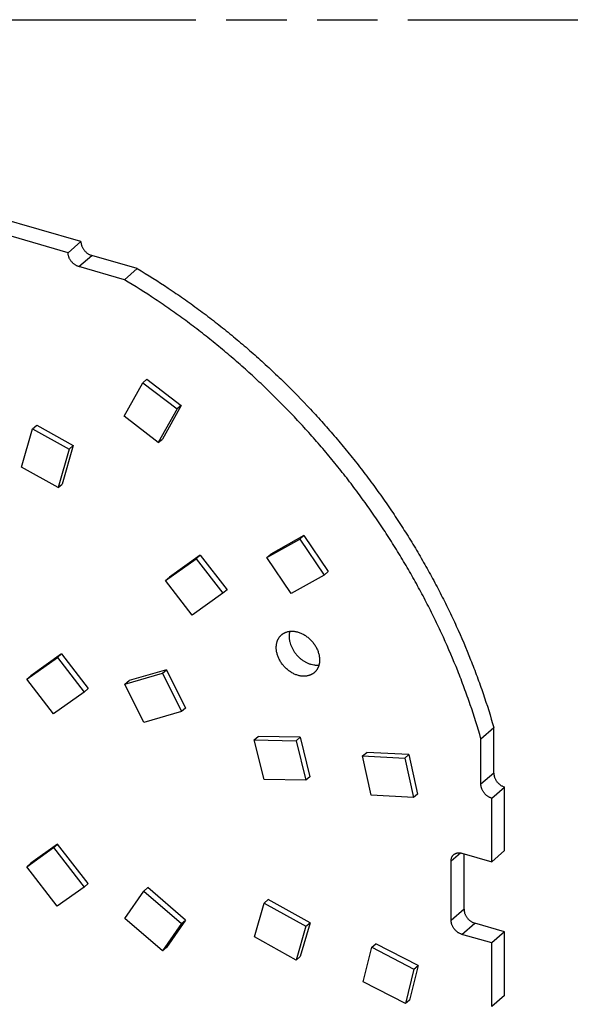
# Model space of a CAD drawing. Header units: millimetres. Extents: x 0 to 210, y 0 to 297.
# Tile 8 of 10: x 100 to 117, y 226 to 258. Entities that reach past the tile are written whole.
import ezdxf

# ---------------------------------------------------------------- set-up
doc = ezdxf.new("R2010")
doc.units = ezdxf.units.MM
doc.header["$LTSCALE"] = 19.36
doc.linetypes.add('PHANTOM', pattern=[0.8, 0.45, -0.05, 0.1, -0.05, 0.1, -0.05])
doc.layers.get('0').update_dxf_attribs({"linetype": 'CONTINUOUS'})
doc.layers.add('DEFAULT_3', color=7, linetype='PHANTOM')

msp = doc.modelspace()

# ---------------------------------------------------------------- linework, layer by layer
at = {"color": 7, "linetype": 'Continuous'}
for p, q in [((101.6253, 250.5785), (94.9569, 252.5035)), ((101.2128, 250.2212), (94.5444, 252.1462)), ((101.6253, 250.5785), (101.2128, 250.2212)), ((101.6253, 250.5785), (101.6253, 250.5782)), ((101.2128, 250.221), (101.2128, 250.2212)), ((103.4278, 249.7115), (101.9718, 250.1318)), ((103.0153, 249.3542), (101.5593, 249.7746)), ((103.4278, 249.7115), (103.0153, 249.3542)), ((103.0074, 244.9839), (103.6085, 246.0588)), ((103.6085, 246.0588), (103.7385, 246.1714)), ((103.6085, 246.0588), (104.7009, 245.2175)), ((103.7385, 246.1714), (104.8309, 245.33)), ((104.8309, 245.33), (104.2297, 244.2551)), ((104.8309, 245.33), (104.7009, 245.2175)), ((104.0997, 244.1426), (103.0074, 244.9839)), ((104.7009, 245.2175), (104.0997, 244.1426)), ((100.0806, 244.5855), (100.2106, 244.6981)), ((100.2106, 244.6981), (101.382, 244.0469)), ((99.7229, 243.3501), (100.0806, 244.5855)), ((100.0806, 244.5855), (101.252, 243.9344)), ((101.382, 244.0469), (101.0243, 242.8115)), ((101.382, 244.0469), (101.252, 243.9344)), ((104.0997, 244.1426), (104.2297, 244.2551)), ((101.252, 243.9344), (100.8943, 242.699)), ((100.8943, 242.699), (99.7229, 243.3501)), ((100.8943, 242.699), (101.0243, 242.8115)), ((108.7542, 241.1625), (107.6969, 240.5722)), ((108.6242, 241.05), (108.7542, 241.1625)), ((108.7542, 241.1625), (109.5378, 240.0111)), ((107.5669, 240.4596), (108.6242, 241.05)), ((108.6242, 241.05), (109.4078, 239.8986)), ((105.441, 240.5337), (104.4613, 239.8367)), ((105.311, 240.4211), (105.441, 240.5337)), ((105.441, 240.5337), (106.2984, 239.4289)), ((107.5669, 240.4596), (107.6969, 240.5722)), ((104.3313, 239.7241), (105.311, 240.4211)), ((105.311, 240.4211), (106.1684, 239.3163)), ((108.3505, 239.3082), (107.5669, 240.4596)), ((109.4078, 239.8986), (108.3505, 239.3082)), ((109.5378, 240.0111), (109.4078, 239.8986)), ((104.3313, 239.7241), (104.4613, 239.8367)), ((105.1886, 238.6193), (104.3313, 239.7241)), ((106.1684, 239.3163), (105.1886, 238.6193)), ((106.2984, 239.4289), (106.1684, 239.3163)), ((101.004, 237.3727), (100.0236, 236.6765)), ((100.874, 237.2601), (101.004, 237.3727)), ((101.004, 237.3727), (101.8608, 236.2676)), ((99.8936, 236.5639), (100.874, 237.2601)), ((100.874, 237.2601), (101.7308, 236.155)), ((103.033, 236.4091), (104.233, 236.7556)), ((104.363, 236.8681), (103.163, 236.5217)), ((104.233, 236.7556), (104.363, 236.8681)), ((104.233, 236.7556), (104.8393, 235.5306)), ((104.363, 236.8681), (104.9693, 235.6431)), ((99.8936, 236.5639), (100.0236, 236.6765)), ((100.7505, 235.4588), (99.8936, 236.5639)), ((103.033, 236.4091), (103.163, 236.5217)), ((101.7308, 236.155), (100.7505, 235.4588)), ((101.8608, 236.2676), (101.7308, 236.155)), ((103.6393, 235.1841), (103.033, 236.4091)), ((104.8393, 235.5306), (103.6393, 235.1841)), ((104.9693, 235.6431), (104.8393, 235.5306)), ((114.4197, 234.6576), (114.8322, 235.0149)), ((114.8322, 233.5588), (114.8322, 235.0149)), ((107.1687, 234.6199), (107.2987, 234.7325)), ((107.1687, 234.6199), (108.507, 234.5927)), ((107.4829, 233.3582), (107.1687, 234.6199)), ((108.637, 234.7053), (107.2987, 234.7325)), ((108.507, 234.5927), (108.637, 234.7053)), ((108.507, 234.5927), (108.8212, 233.331)), ((108.637, 234.7053), (108.9512, 233.4436)), ((114.4197, 233.2016), (114.4197, 234.6576)), ((110.6364, 234.1103), (110.7664, 234.2229)), ((112.1154, 234.1501), (110.7664, 234.2229)), ((110.6364, 234.1103), (111.9854, 234.0375)), ((110.9134, 232.85), (110.6364, 234.1103)), ((111.9854, 234.0375), (112.1154, 234.1501)), ((111.9854, 234.0375), (112.2624, 232.7771)), ((112.1154, 234.1501), (112.3924, 232.8897)), ((108.8212, 233.331), (107.4829, 233.3582)), ((108.9512, 233.4436), (108.8212, 233.331)), ((114.7661, 232.7552), (115.1786, 233.1124)), ((115.1786, 231.0775), (115.1786, 233.1124)), ((112.2624, 232.7771), (110.9134, 232.85)), ((112.3924, 232.8897), (112.2624, 232.7771)), ((114.7661, 230.7203), (114.7661, 232.7552)), ((99.8903, 230.5636), (100.7481, 231.1728)), ((100.8781, 231.2854), (100.0203, 230.6762)), ((100.7481, 231.1728), (100.8781, 231.2854)), ((100.7481, 231.1728), (101.7273, 229.9098)), ((101.8573, 230.0224), (100.8781, 231.2854)), ((115.1786, 231.0775), (114.7661, 230.7203)), ((113.4671, 228.8436), (113.4671, 230.7489)), ((113.8135, 230.9953), (114.7661, 230.7203)), ((113.8796, 229.2009), (113.8796, 230.9762)), ((99.8903, 230.5636), (100.0203, 230.6762)), ((100.8695, 229.3006), (99.8903, 230.5636)), ((101.7273, 229.9098), (100.8695, 229.3006)), ((101.7273, 229.9098), (101.8573, 230.0224)), ((103.6393, 229.7823), (103.7693, 229.8948)), ((104.9693, 228.8556), (103.7693, 229.8948)), ((103.033, 228.9073), (103.6393, 229.7823)), ((103.6393, 229.7823), (104.8393, 228.743)), ((107.485, 229.3987), (107.615, 229.5113)), ((108.9537, 228.7672), (107.615, 229.5113)), ((107.172, 228.3178), (107.485, 229.3987)), ((107.485, 229.3987), (108.8237, 228.6546)), ((104.233, 227.868), (103.033, 228.9073)), ((104.9693, 228.8556), (104.363, 227.9806)), ((104.8393, 228.743), (104.9693, 228.8556)), ((104.8393, 228.743), (104.233, 227.868)), ((108.8237, 228.6546), (108.5107, 227.5736)), ((108.9537, 228.7672), (108.6407, 227.6862)), ((108.8237, 228.6546), (108.9537, 228.7672)), ((115.1786, 228.4794), (114.226, 228.7544)), ((108.5107, 227.5736), (107.172, 228.3178)), ((114.7661, 228.1222), (113.8135, 228.3972)), ((115.1786, 228.4794), (114.7661, 228.1222)), ((115.1786, 226.444), (115.1786, 228.4794)), ((104.363, 227.9806), (104.233, 227.868)), ((110.6563, 226.8818), (110.9268, 227.9856)), ((110.9268, 227.9856), (111.0568, 228.0982)), ((110.9268, 227.9856), (112.2775, 227.2866)), ((112.4075, 227.3992), (111.0568, 228.0982)), ((114.7661, 226.0868), (114.7661, 228.1222)), ((108.6407, 227.6862), (108.5107, 227.5736)), ((112.2775, 227.2866), (112.0071, 226.1828)), ((112.4075, 227.3992), (112.1371, 226.2954)), ((112.2775, 227.2866), (112.4075, 227.3992)), ((112.0071, 226.1828), (110.6563, 226.8818)), ((115.1786, 226.444), (114.7661, 226.0868)), ((112.1371, 226.2954), (112.0071, 226.1828))]:
    msp.add_line(p, q, dxfattribs=at)
at = {"color": 9, "linetype": 'Continuous'}
for p, q in [((101.5593, 249.7746), (101.9718, 250.1318)), ((114.8322, 233.5588), (114.4197, 233.2016)), ((113.4671, 230.7489), (113.764, 231.006)), ((113.8796, 229.2009), (113.4671, 228.8436)), ((113.8135, 228.3972), (114.226, 228.7544))]:
    msp.add_line(p, q, dxfattribs=at)
at = {"color": 7, "linetype": 'Continuous'}
for points, knots in [([(101.6253, 250.5782), (101.6253, 250.5667), (101.6265, 250.5434), (101.6315, 250.5083), (101.6398, 250.473), (101.6513, 250.4376), (101.6659, 250.4027), (101.6834, 250.3685), (101.7036, 250.3354), (101.7265, 250.3037), (101.7516, 250.2736), (101.7789, 250.2454), (101.8081, 250.2196), (101.8388, 250.1961), (101.8708, 250.1754), (101.9037, 250.1576), (101.9373, 250.1429), (101.9603, 250.1351), (101.9718, 250.1318)], [0, 0, 0, 0, 0.0572933, 0.1161553, 0.1765009, 0.2381956, 0.3010636, 0.3648947, 0.4294517, 0.4944779, 0.5597043, 0.6248565, 0.6896622, 0.7538581, 0.8171972, 0.8794559, 0.9404416, 1, 1, 1, 1]), ([(101.5593, 249.7746), (101.5478, 249.7779), (101.5248, 249.7857), (101.4912, 249.8004), (101.4583, 249.8182), (101.4263, 249.8389), (101.3956, 249.8623), (101.3664, 249.8882), (101.3391, 249.9163), (101.314, 249.9464), (101.2911, 249.9782), (101.2709, 250.0113), (101.2534, 250.0455), (101.2388, 250.0804), (101.2273, 250.1157), (101.219, 250.1511), (101.214, 250.1862), (101.2128, 250.2095), (101.2128, 250.221)], [0, 0, 0, 0, 0.0595584, 0.1205441, 0.1828028, 0.2461419, 0.3103378, 0.3751435, 0.4402957, 0.5055221, 0.5705483, 0.6351053, 0.6989364, 0.7618044, 0.8234991, 0.8838447, 0.9427067, 1, 1, 1, 1]), ([(103.4278, 249.7115), (103.7632, 249.5105), (104.2602, 249.1958), (104.9086, 248.7521), (105.39, 248.4055), (105.8649, 248.0464), (106.3328, 247.675), (106.7934, 247.2917), (107.2462, 246.8968), (107.6908, 246.4907), (108.2724, 245.9345), (108.8356, 245.3577), (109.3791, 244.7618), (109.7767, 244.3054), (110.1639, 243.8402), (110.5401, 243.3666), (110.9052, 242.885), (111.2586, 242.3958), (111.6002, 241.8996), (111.9297, 241.3967), (112.2466, 240.8876), (112.5507, 240.3728), (112.8418, 239.8528), (113.1196, 239.3281), (113.3838, 238.799), (113.7168, 238.0903), (114.0226, 237.3734), (114.3001, 236.6497), (114.5565, 235.9278), (114.7279, 235.3809), (114.8322, 235.0149)], [0, 0, 0, 0, 0.0616429, 0.0926818, 0.12385, 0.1551363, 0.1865293, 0.2180172, 0.2495881, 0.28123, 0.3129303, 0.3764524, 0.4082531, 0.4400618, 0.4718658, 0.5036524, 0.5354088, 0.5671226, 0.598781, 0.6303719, 0.6618829, 0.6933021, 0.7246177, 0.7558182, 0.7868923, 0.8178292, 0.8792452, 0.909709, 0.9399959, 1, 1, 1, 1]), ([(114.4197, 234.6576), (114.3154, 235.0237), (114.144, 235.5706), (113.8876, 236.2925), (113.6101, 237.0161), (113.3043, 237.7331), (112.9713, 238.4418), (112.7071, 238.9708), (112.4293, 239.4956), (112.1382, 240.0156), (111.8341, 240.5304), (111.5172, 241.0394), (111.1877, 241.5423), (110.8461, 242.0386), (110.4927, 242.5277), (110.1276, 243.0093), (109.7514, 243.483), (109.3642, 243.9482), (108.9666, 244.4046), (108.4231, 245.0005), (107.8599, 245.5772), (107.2783, 246.1335), (106.8337, 246.5396), (106.3809, 246.9345), (105.9203, 247.3178), (105.4524, 247.6892), (104.9775, 248.0483), (104.4961, 248.3948), (103.8477, 248.8386), (103.3507, 249.1533), (103.0153, 249.3542)], [0, 0, 0, 0, 0.0600041, 0.090291, 0.1207548, 0.1821708, 0.2131077, 0.2441818, 0.2753823, 0.3066979, 0.3381171, 0.3696281, 0.401219, 0.4328774, 0.4645912, 0.4963476, 0.5281342, 0.5599382, 0.5917469, 0.6235476, 0.6870697, 0.71877, 0.7504119, 0.7819828, 0.8134707, 0.8448637, 0.87615, 0.9073182, 0.9383571, 1, 1, 1, 1]), ([(108.0423, 237.9863), (108.048, 237.9912), (108.0597, 238.0009), (108.0781, 238.0145), (108.0971, 238.0271), (108.1168, 238.0389), (108.1371, 238.0497), (108.1581, 238.0595), (108.1796, 238.0683), (108.2092, 238.0789), (108.2476, 238.0895), (108.2952, 238.0981), (108.3445, 238.1026), (108.3949, 238.1029), (108.4463, 238.0991), (108.4985, 238.0912), (108.5509, 238.0792), (108.6035, 238.0632), (108.6558, 238.0432), (108.7077, 238.0195), (108.7586, 237.9921), (108.8085, 237.9612), (108.857, 237.927), (108.9038, 237.8896), (108.9487, 237.8493), (108.9914, 237.8064), (109.0316, 237.761), (109.0692, 237.7134), (109.1039, 237.6639), (109.1355, 237.6128), (109.1638, 237.5604), (109.1968, 237.4896), (109.2229, 237.417), (109.2415, 237.3435), (109.2514, 237.289), (109.2574, 237.235), (109.2588, 237.1992), (109.2588, 237.1815)], [0, 0, 0, 0, 0.0129528, 0.0259201, 0.0389161, 0.0519551, 0.0650506, 0.0782159, 0.0914636, 0.1048055, 0.1318083, 0.1593101, 0.187374, 0.2160465, 0.2453579, 0.2753224, 0.3059386, 0.3371908, 0.36905, 0.4014753, 0.4344151, 0.4678088, 0.5015878, 0.5356772, 0.5699971, 0.604464, 0.638992, 0.6734941, 0.7078841, 0.7420773, 0.775992, 0.8095512, 0.8752927, 0.9073879, 0.9388914, 0.9697692, 1, 1, 1, 1]), ([(108.3058, 238.0987), (108.3024, 238.086), (108.2965, 238.0602), (108.2903, 238.0206), (108.2865, 237.98), (108.2857, 237.9526), (108.2857, 237.9387)], [0, 0, 0, 0, 0.2435415, 0.4912849, 0.7434035, 1, 1, 1, 1]), ([(107.8732, 237.5815), (107.8732, 237.6018), (107.8749, 237.642), (107.8818, 237.6915), (107.8901, 237.7297), (107.8976, 237.7576), (107.9064, 237.7847), (107.9166, 237.8109), (107.928, 237.8364), (107.9407, 237.8609), (107.9547, 237.8845), (107.9698, 237.907), (107.9862, 237.9286), (108.0037, 237.949), (108.0224, 237.9683), (108.0355, 237.9804), (108.0423, 237.9863)], [0, 0, 0, 0, 0.1347961, 0.2661377, 0.3305836, 0.3942423, 0.4571548, 0.5193698, 0.5809432, 0.6419378, 0.702423, 0.762474, 0.8221711, 0.8815988, 0.940845, 1, 1, 1, 1]), ([(108.2857, 237.9387), (108.2857, 237.9245), (108.2866, 237.8958), (108.2905, 237.8525), (108.2969, 237.8088), (108.309, 237.7497), (108.3261, 237.6909), (108.3478, 237.633), (108.3729, 237.5749), (108.4025, 237.5182), (108.4362, 237.4635), (108.4727, 237.4098), (108.5231, 237.3458), (108.5902, 237.275), (108.663, 237.211), (108.728, 237.164), (108.7818, 237.1308), (108.8361, 237.1008), (108.8918, 237.0754), (108.9485, 237.0548), (109.0044, 237.0379), (109.0608, 237.026), (109.117, 237.0195), (109.1582, 237.0173), (109.1988, 237.0178), (109.2255, 237.02), (109.2387, 237.0215)], [0, 0, 0, 0, 0.0291249, 0.0587551, 0.0888798, 0.1194814, 0.1819936, 0.2138618, 0.2460807, 0.3113779, 0.3443799, 0.3775441, 0.4441293, 0.5107196, 0.5768827, 0.6422041, 0.6744382, 0.7063236, 0.7688749, 0.7994981, 0.8296453, 0.8884216, 0.9170609, 0.9451948, 0.9728346, 1, 1, 1, 1]), ([(109.0897, 236.7768), (109.084, 236.7718), (109.0722, 236.7621), (109.0539, 236.7486), (109.0349, 236.7359), (109.0152, 236.7242), (108.9949, 236.7134), (108.9739, 236.7035), (108.9523, 236.6947), (108.9228, 236.6842), (108.8844, 236.6735), (108.8367, 236.6649), (108.7875, 236.6604), (108.7371, 236.6601), (108.6856, 236.6639), (108.6335, 236.6718), (108.581, 236.6838), (108.5285, 236.6999), (108.4762, 236.7198), (108.4243, 236.7435), (108.3733, 236.7709), (108.3235, 236.8018), (108.275, 236.8361), (108.2281, 236.8734), (108.1833, 236.9137), (108.1406, 236.9566), (108.1003, 237.002), (108.0628, 237.0496), (108.0281, 237.0991), (107.9965, 237.1502), (107.9682, 237.2026), (107.9352, 237.2734), (107.9091, 237.346), (107.8905, 237.4195), (107.8806, 237.474), (107.8745, 237.528), (107.8732, 237.5638), (107.8732, 237.5815)], [0, 0, 0, 0, 0.0129528, 0.0259201, 0.0389161, 0.0519551, 0.0650506, 0.0782159, 0.0914636, 0.1048055, 0.1318083, 0.1593101, 0.187374, 0.2160465, 0.2453579, 0.2753224, 0.3059386, 0.3371908, 0.36905, 0.4014753, 0.4344151, 0.4678088, 0.5015878, 0.5356772, 0.5699971, 0.604464, 0.638992, 0.6734941, 0.7078841, 0.7420773, 0.775992, 0.8095512, 0.8752927, 0.9073879, 0.9388914, 0.9697692, 1, 1, 1, 1]), ([(109.2588, 237.1815), (109.2588, 237.1612), (109.257, 237.121), (109.2502, 237.0715), (109.2419, 237.0333), (109.2344, 237.0054), (109.2256, 236.9784), (109.2154, 236.9521), (109.204, 236.9266), (109.1913, 236.9021), (109.1773, 236.8785), (109.1621, 236.856), (109.1458, 236.8344), (109.1283, 236.814), (109.1096, 236.7947), (109.0965, 236.7826), (109.0897, 236.7768)], [0, 0, 0, 0, 0.1347961, 0.2661377, 0.3305836, 0.3942423, 0.4571548, 0.5193698, 0.5809432, 0.6419378, 0.702423, 0.762474, 0.8221711, 0.8815988, 0.940845, 1, 1, 1, 1]), ([(114.8322, 233.5588), (114.8322, 233.5473), (114.8334, 233.524), (114.8384, 233.4889), (114.8467, 233.4536), (114.8582, 233.4183), (114.8728, 233.3833), (114.8903, 233.3492), (114.9105, 233.316), (114.9333, 233.2843), (114.9585, 233.2542), (114.9858, 233.2261), (115.0149, 233.2002), (115.0457, 233.1768), (115.0776, 233.156), (115.1106, 233.1382), (115.1442, 233.1235), (115.1672, 233.1157), (115.1786, 233.1124)], [0, 0, 0, 0, 0.0572933, 0.1161555, 0.1765011, 0.238196, 0.3010641, 0.3648952, 0.4294523, 0.4944787, 0.5597051, 0.6248573, 0.689663, 0.7538589, 0.8171978, 0.8794563, 0.9404419, 1, 1, 1, 1]), ([(114.7661, 232.7552), (114.7547, 232.7585), (114.7317, 232.7663), (114.6981, 232.781), (114.6651, 232.7988), (114.6332, 232.8195), (114.6024, 232.8429), (114.5733, 232.8688), (114.546, 232.8969), (114.5208, 232.927), (114.498, 232.9588), (114.4778, 232.9919), (114.4603, 233.0261), (114.4457, 233.061), (114.4342, 233.0963), (114.4259, 233.1317), (114.4209, 233.1668), (114.4197, 233.1901), (114.4197, 233.2016)], [0, 0, 0, 0, 0.0595581, 0.1205437, 0.1828022, 0.2461411, 0.310337, 0.3751427, 0.4402949, 0.5055213, 0.5705477, 0.6351048, 0.6989359, 0.761804, 0.8234989, 0.8838445, 0.9427067, 1, 1, 1, 1]), ([(113.4671, 230.7489), (113.4671, 230.7591), (113.468, 230.7791), (113.4721, 230.8086), (113.4789, 230.8369), (113.4884, 230.8636), (113.4985, 230.8846), (113.5078, 230.9004), (113.5154, 230.9117), (113.5236, 230.9224), (113.5324, 230.9326), (113.5417, 230.9423), (113.5483, 230.9483), (113.5517, 230.9513)], [0, 0, 0, 0, 0.134814, 0.266173, 0.3942533, 0.5193532, 0.6418904, 0.7023836, 0.7624425, 0.8221475, 0.8815831, 0.9408372, 1, 1, 1, 1]), ([(113.5517, 230.9513), (113.5557, 230.9548), (113.5641, 230.9615), (113.5773, 230.9707), (113.5913, 230.979), (113.6058, 230.9863), (113.621, 230.9926), (113.6367, 230.998), (113.6529, 231.0024), (113.6696, 231.0057), (113.6867, 231.008), (113.7042, 231.0093), (113.7219, 231.0096), (113.7462, 231.0085), (113.777, 231.0046), (113.8013, 230.9988), (113.8135, 230.9953)], [0, 0, 0, 0, 0.0580447, 0.1162184, 0.1746478, 0.233455, 0.2927557, 0.3526568, 0.4132555, 0.4746378, 0.5368776, 0.6000361, 0.6641618, 0.72929, 0.8625826, 1, 1, 1, 1]), ([(113.8796, 229.2009), (113.8796, 229.1894), (113.8808, 229.166), (113.8858, 229.131), (113.8941, 229.0956), (113.9056, 229.0603), (113.9201, 229.0254), (113.9376, 228.9912), (113.9579, 228.958), (113.9807, 228.9263), (114.0059, 228.8962), (114.0332, 228.8681), (114.0623, 228.8422), (114.093, 228.8188), (114.125, 228.7981), (114.158, 228.7803), (114.1916, 228.7655), (114.2145, 228.7578), (114.226, 228.7544)], [0, 0, 0, 0, 0.0572933, 0.1161555, 0.1765011, 0.238196, 0.3010641, 0.3648952, 0.4294523, 0.4944787, 0.5597051, 0.6248573, 0.689663, 0.7538589, 0.8171978, 0.8794563, 0.9404419, 1, 1, 1, 1]), ([(113.8135, 228.3972), (113.802, 228.4005), (113.7791, 228.4083), (113.7455, 228.423), (113.7125, 228.4408), (113.6805, 228.4615), (113.6498, 228.485), (113.6207, 228.5108), (113.5934, 228.539), (113.5682, 228.5691), (113.5454, 228.6008), (113.5251, 228.6339), (113.5076, 228.6681), (113.4931, 228.703), (113.4816, 228.7384), (113.4733, 228.7737), (113.4683, 228.8088), (113.4671, 228.8321), (113.4671, 228.8436)], [0, 0, 0, 0, 0.0595581, 0.1205437, 0.1828022, 0.2461411, 0.310337, 0.3751427, 0.4402949, 0.5055213, 0.5705477, 0.6351048, 0.6989359, 0.761804, 0.8234989, 0.8838445, 0.9427067, 1, 1, 1, 1])]:
    msp.add_open_spline(points, degree=3, knots=knots, dxfattribs=at)
at = {"layer": 'DEFAULT_3', "color": 91, "linetype": 'PHANTOM', "true_color": 0x80ff80}
msp.add_line((50.1286, 257.68), (150.1286, 257.68), dxfattribs=at)

doc.saveas('drawing.dxf')
